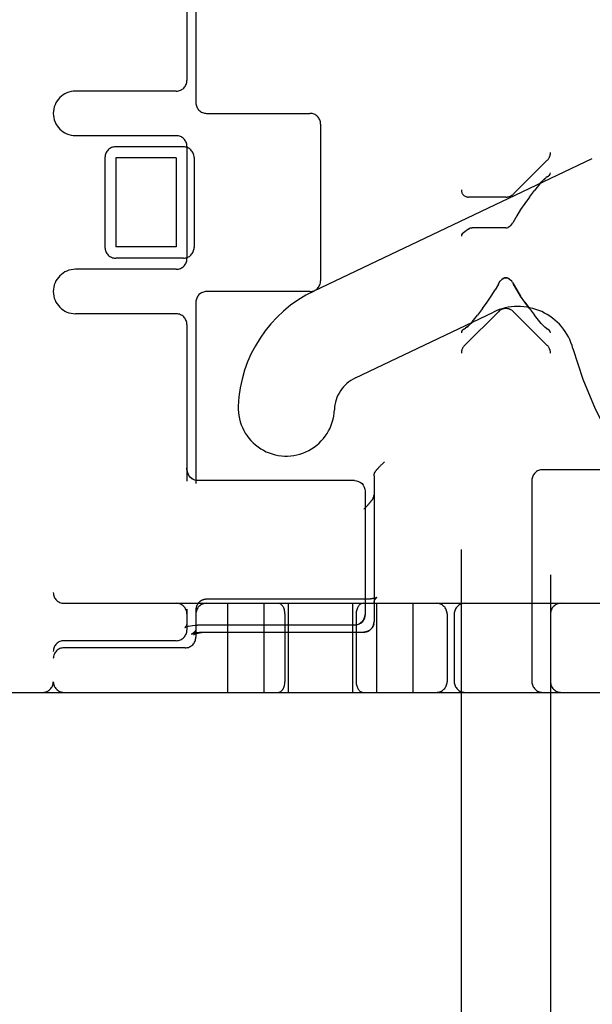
# Model space of a CAD drawing. Header units: inches. Extents: x 0 to 303, y 0 to 196.
# Tile 8 of 100: x 30.594 to 31.397, y 98.836 to 100.218. Entities that reach past the tile are written whole.
import ezdxf

# ---------------------------------------------------------------- set-up
doc = ezdxf.new("R2010")
doc.units = ezdxf.units.IN
doc.header["$LTSCALE"] = 16.67597
doc.header["$MEASUREMENT"] = 0
doc.linetypes.add('HIDDEN', pattern=[0.2, 0.1, -0.1])
doc.layers.add('DEFAULT_2', color=8, linetype='HIDDEN')

msp = doc.modelspace()

# ---------------------------------------------------------------- linework, layer by layer
at = {"layer": 'DEFAULT_2', "color": 8, "linetype": 'HIDDEN'}
for p, q in [((31.2138, 97.8067), (31.2138, 103.3072)), ((31.3388, 102.7742), (31.3388, 98.3397)), ((30.6413, 102.2589), (30.6413, 99.2889)), ((30.8288, 100.2589), (30.8288, 100.1326)), ((30.8413, 100.2589), (30.8413, 100.1014)), ((30.8138, 100.1176), (30.6725, 100.1176)), ((30.8563, 100.0864), (31.0013, 100.0864)), ((31.0163, 100.0714), (31.0163, 99.8514)), ((30.8138, 100.0551), (30.6725, 100.0551)), ((30.8238, 100.0395), (30.7288, 100.0395)), ((30.8288, 100.0401), (30.8288, 99.8826)), ((30.7138, 100.0245), (30.7138, 99.8982)), ((30.8138, 100.0239), (30.7288, 100.0239)), ((30.7288, 100.0239), (30.7288, 99.8989)), ((30.8138, 100.0239), (30.8138, 99.8989)), ((30.8388, 100.0245), (30.8388, 99.8982)), ((31.0071, 99.8372), (31.3975, 100.0233)), ((31.2869, 99.9733), (31.3344, 100.0208)), ((31.3344, 99.9975), (31.3328, 99.9965)), ((31.3238, 99.9876), (31.3163, 99.9781)), ((31.3238, 99.9876), (31.3256, 99.9898)), ((31.2763, 99.9689), (31.2238, 99.9689)), ((31.3093, 99.9689), (31.3028, 99.96)), ((31.3092, 99.9689), (31.3162, 99.9781)), ((31.2916, 99.9428), (31.2858, 99.9327)), ((31.2809, 99.9272), (31.2794, 99.9263)), ((31.2822, 99.9283), (31.2808, 99.9272)), ((31.2835, 99.9296), (31.2822, 99.9283)), ((31.2238, 99.9238), (31.2249, 99.9246)), ((31.2249, 99.9246), (31.2238, 99.9238)), ((31.2261, 99.9251), (31.2249, 99.9246)), ((31.2274, 99.9255), (31.2288, 99.9256)), ((31.2763, 99.9256), (31.2288, 99.9256)), ((30.8138, 99.8989), (30.7288, 99.8989)), ((30.8238, 99.8832), (30.7288, 99.8832)), ((30.8138, 99.8676), (30.6725, 99.8676)), ((31.2657, 99.8468), (31.261, 99.8386)), ((31.2657, 99.8468), (31.2669, 99.8489)), ((31.2857, 99.8489), (31.2869, 99.8468)), ((31.0013, 99.8364), (30.8563, 99.8364)), ((30.8413, 99.8214), (30.8413, 99.5672)), ((31.2433, 99.8125), (31.2498, 99.8214)), ((30.8138, 99.8051), (30.6725, 99.8051)), ((31.0652, 99.7153), (31.2588, 99.8076)), ((31.2657, 99.8081), (31.2182, 99.7606)), ((31.2288, 99.7939), (31.2363, 99.8033)), ((31.2433, 99.8125), (31.2363, 99.8033)), ((31.2869, 99.8081), (31.3344, 99.7606)), ((31.3238, 99.7939), (31.3163, 99.8033)), ((30.8288, 99.7901), (30.8288, 99.5703)), ((31.2288, 99.7939), (31.2269, 99.7916)), ((31.3257, 99.7916), (31.3238, 99.7939)), ((31.2182, 99.784), (31.2197, 99.7849)), ((31.3328, 99.7849), (31.3344, 99.784)), ((31.1022, 99.5938), (31.103, 99.5947)), ((31.103, 99.5947), (31.1039, 99.5956)), ((31.1039, 99.5956), (31.1049, 99.5965)), ((31.1049, 99.5965), (31.1058, 99.5974)), ((31.0975, 99.5889), (31.0982, 99.5897)), ((31.0982, 99.5897), (31.0989, 99.5905)), ((31.0989, 99.5905), (31.0997, 99.5913)), ((31.0997, 99.5913), (31.1005, 99.5921)), ((31.1005, 99.5921), (31.1013, 99.593)), ((31.1013, 99.593), (31.1022, 99.5938)), ((31.6728, 99.5864), (31.3278, 99.5864)), ((30.8438, 99.5712), (30.8421, 99.5713)), ((31.0638, 99.5712), (30.8438, 99.5712)), ((31.0913, 99.5779), (31.0913, 99.3729)), ((31.3128, 99.5714), (31.3128, 99.2889)), ((31.0788, 99.5562), (31.0788, 99.3833)), ((31.0771, 99.4045), (30.8563, 99.4045)), ((31.0776, 99.4045), (31.0768, 99.4045)), ((31.0785, 99.4045), (31.0781, 99.4045)), ((31.0951, 99.4068), (31.0951, 99.4068)), ((30.6563, 99.3989), (32.9863, 99.3989)), ((30.8288, 99.3908), (30.8288, 99.3614)), ((30.8413, 99.3906), (30.8413, 99.3902)), ((30.8413, 99.3896), (30.8413, 99.3514)), ((30.8416, 99.3926), (30.8415, 99.3922)), ((30.8863, 99.2739), (30.8863, 99.3989)), ((30.9373, 99.2739), (30.9373, 99.3989)), ((30.9713, 99.2739), (30.9713, 99.3989)), ((31.0613, 99.2739), (31.0613, 99.3989)), ((31.0913, 99.3996), (31.0913, 99.3999)), ((31.0953, 99.2739), (31.0953, 99.3989)), ((31.1463, 99.2739), (31.1463, 99.3989)), ((30.9663, 99.3839), (30.9663, 99.2889)), ((31.0663, 99.3839), (31.0663, 99.2889)), ((31.1938, 99.3839), (31.1938, 99.2889)), ((31.2038, 99.3839), (31.2038, 99.2889)), ((30.8259, 99.3648), (30.8258, 99.3647)), ((30.8261, 99.3649), (30.8271, 99.3654)), ((30.827, 99.3653), (30.8287, 99.366)), ((30.8286, 99.366), (30.8309, 99.3667)), ((30.8309, 99.3667), (30.8336, 99.3673)), ((30.8336, 99.3673), (30.8368, 99.3678)), ((30.8367, 99.3678), (30.8402, 99.3681)), ((30.8401, 99.3681), (30.8438, 99.3683)), ((31.0638, 99.3683), (30.8438, 99.3683)), ((31.0868, 99.3624), (31.0865, 99.3621)), ((31.0871, 99.3627), (31.0868, 99.3624)), ((31.0873, 99.363), (31.087, 99.3627)), ((31.0876, 99.3633), (31.0873, 99.363)), ((31.0911, 99.3709), (31.0912, 99.3714)), ((31.0913, 99.3722), (31.0912, 99.3718)), ((31.0912, 99.3713), (31.0912, 99.3718)), ((30.8138, 99.3464), (30.6563, 99.3464)), ((30.8354, 99.3557), (30.8361, 99.356)), ((30.8524, 99.3584), (31.0768, 99.3584)), ((30.8554, 99.3584), (31.0768, 99.3584)), ((31.0791, 99.3586), (31.0787, 99.3586)), ((31.0798, 99.3588), (31.0803, 99.3589)), ((30.8263, 99.3364), (30.6563, 99.3364)), ((30.5463, 99.2739), (32.8613, 99.2739))]:
    msp.add_line(p, q, dxfattribs=at)
for points in [[(31.3311, 99.9952), (31.3294, 99.9936), (31.3275, 99.9918), (31.3257, 99.9898)], [(31.3294, 99.9936), (31.3312, 99.9952), (31.3328, 99.9965)], [(31.3344, 99.9975), (31.3362, 99.9986), (31.3376, 99.9999), (31.3385, 100.0013), (31.3388, 100.0029)], [(31.3028, 99.96), (31.2969, 99.9513), (31.2916, 99.9428)], [(31.2763, 99.9256), (31.2779, 99.9258), (31.2794, 99.9263)], [(31.2835, 99.9296), (31.2847, 99.9311), (31.2858, 99.9327)], [(31.2238, 99.9238), (31.2211, 99.922), (31.2186, 99.9203), (31.2166, 99.9188), (31.215, 99.9173), (31.2141, 99.9158), (31.2138, 99.9143)], [(31.2288, 99.9256), (31.2274, 99.9255), (31.2261, 99.9251)], [(31.2669, 99.8489), (31.2682, 99.8508), (31.2696, 99.8524), (31.2711, 99.8538), (31.2727, 99.8549), (31.2745, 99.8556), (31.2763, 99.8558), (31.2781, 99.8556), (31.2798, 99.8549), (31.2815, 99.8538), (31.283, 99.8524), (31.2844, 99.8508)], [(31.2857, 99.8489), (31.2844, 99.8508), (31.2829, 99.8525), (31.2814, 99.8539), (31.2797, 99.8549), (31.278, 99.8556), (31.2761, 99.8558), (31.2743, 99.8555), (31.2726, 99.8548), (31.271, 99.8537), (31.2695, 99.8524), (31.2681, 99.8507)], [(31.3093, 99.8125), (31.3028, 99.8214), (31.2969, 99.8301), (31.2916, 99.8386), (31.2869, 99.8468)], [(31.2869, 99.8468), (31.2916, 99.8386), (31.2969, 99.8301)], [(31.2498, 99.8214), (31.2557, 99.8301), (31.261, 99.8386)], [(31.3028, 99.8214), (31.3092, 99.8125), (31.3162, 99.8033)], [(31.2214, 99.7862), (31.2232, 99.7878), (31.225, 99.7896), (31.2269, 99.7916)], [(31.3256, 99.7916), (31.3275, 99.7896), (31.3294, 99.7878)], [(31.2182, 99.784), (31.2163, 99.7828), (31.215, 99.7815), (31.2141, 99.7801), (31.2138, 99.7786)], [(31.2232, 99.7878), (31.2214, 99.7862), (31.2197, 99.7849)], [(31.3328, 99.7849), (31.3311, 99.7862), (31.3294, 99.7878)], [(31.3388, 99.7786), (31.3385, 99.7801), (31.3376, 99.7815), (31.3362, 99.7828), (31.3344, 99.784)], [(30.8421, 99.5713), (30.8399, 99.5717), (30.8377, 99.5725), (30.8355, 99.5738), (30.8336, 99.5756), (30.8318, 99.5778), (30.8304, 99.5805), (30.8293, 99.5837), (30.8288, 99.5875), (30.8288, 99.5888)], [(30.8399, 99.5717), (30.8378, 99.5725), (30.8358, 99.5737), (30.8338, 99.5753), (30.832, 99.5775), (30.8305, 99.5801), (30.8294, 99.5832), (30.8289, 99.5868), (30.8288, 99.5888)], [(31.0913, 99.5779), (31.0913, 99.5782), (31.0913, 99.5786), (31.0913, 99.5789), (31.0914, 99.5792), (31.0914, 99.5795), (31.0915, 99.5799), (31.0916, 99.5802), (31.0916, 99.5805), (31.0917, 99.5808), (31.0918, 99.5812), (31.092, 99.5815), (31.0921, 99.5818), (31.0922, 99.5821), (31.0924, 99.5824), (31.0925, 99.5827), (31.0927, 99.583), (31.0929, 99.5833), (31.0931, 99.5836), (31.0932, 99.5839), (31.0935, 99.5841)], [(31.0935, 99.5841), (31.0936, 99.5844), (31.0938, 99.5846), (31.094, 99.5849), (31.0942, 99.5851), (31.0944, 99.5854), (31.0947, 99.5857), (31.0949, 99.586), (31.0952, 99.5863), (31.0954, 99.5866), (31.0957, 99.5869), (31.096, 99.5872), (31.0962, 99.5875), (31.0965, 99.5879), (31.0969, 99.5882), (31.0972, 99.5886), (31.0975, 99.5889)], [(31.0638, 99.5712), (31.0667, 99.5709), (31.0695, 99.57), (31.0721, 99.5686), (31.0744, 99.5668), (31.0762, 99.5645), (31.0776, 99.5619), (31.0785, 99.5591), (31.0788, 99.5562)], [(31.09, 99.5465), (31.0899, 99.5463), (31.0897, 99.5461), (31.0896, 99.5458), (31.0894, 99.5455), (31.0892, 99.5453), (31.0891, 99.545), (31.0889, 99.5447), (31.0887, 99.5444), (31.0885, 99.5441), (31.0883, 99.5438), (31.088, 99.5435), (31.0878, 99.5432), (31.0876, 99.5428), (31.0873, 99.5425), (31.087, 99.5421), (31.0868, 99.5418), (31.0865, 99.5414), (31.0862, 99.541), (31.0859, 99.5407), (31.0856, 99.5403), (31.0853, 99.5399), (31.0849, 99.5395), (31.0846, 99.5391), (31.0842, 99.5387), (31.0839, 99.5382), (31.0835, 99.5378), (31.0831, 99.5374), (31.0827, 99.537), (31.0824, 99.5365), (31.082, 99.5361), (31.0815, 99.5356), (31.0811, 99.5352), (31.0807, 99.5348), (31.0803, 99.5343), (31.0799, 99.5339), (31.0794, 99.5334), (31.079, 99.533), (31.0786, 99.5325), (31.0781, 99.5321), (31.0777, 99.5317), (31.0772, 99.5312), (31.0768, 99.5308)], [(31.09, 99.5465), (31.0902, 99.5468), (31.0903, 99.5471), (31.0904, 99.5474), (31.0906, 99.5476), (31.0907, 99.5479), (31.0908, 99.5482), (31.0909, 99.5485), (31.091, 99.5488), (31.091, 99.5491), (31.0911, 99.5494), (31.0912, 99.5497), (31.0912, 99.55), (31.0912, 99.5503), (31.0913, 99.5506), (31.0913, 99.5509), (31.0913, 99.5512)], [(30.8563, 99.4045), (30.856, 99.4045), (30.8556, 99.4045), (30.8552, 99.4045), (30.8548, 99.4045), (30.8544, 99.4044), (30.854, 99.4044), (30.8536, 99.4043), (30.8532, 99.4042), (30.8529, 99.4041), (30.8525, 99.404), (30.8521, 99.4039), (30.8517, 99.4038), (30.8513, 99.4037), (30.8509, 99.4036), (30.8506, 99.4034), (30.8502, 99.4033), (30.8498, 99.4031), (30.8495, 99.4029), (30.8491, 99.4027), (30.8488, 99.4025), (30.8484, 99.4023), (30.8481, 99.4021), (30.8478, 99.4019), (30.8475, 99.4017), (30.8471, 99.4014), (30.8468, 99.4012), (30.8465, 99.4009), (30.8462, 99.4007), (30.8459, 99.4004), (30.8456, 99.4001), (30.8454, 99.3998), (30.8451, 99.3996), (30.8448, 99.3993), (30.8446, 99.3989), (30.8443, 99.3986), (30.8441, 99.3983), (30.8439, 99.398), (30.8437, 99.3977), (30.8434, 99.3973), (30.8432, 99.397), (30.843, 99.3966), (30.8429, 99.3963), (30.8427, 99.3959), (30.8425, 99.3956), (30.8424, 99.3952), (30.8422, 99.3948), (30.8421, 99.3945), (30.842, 99.3941), (30.8419, 99.3937), (30.8418, 99.3933), (30.8417, 99.3929), (30.8416, 99.3926), (30.8415, 99.3922), (30.8414, 99.3918), (30.8414, 99.3914), (30.8413, 99.391), (30.8413, 99.3906), (30.8413, 99.3902), (30.8413, 99.3898), (30.8413, 99.3896)], [(31.0951, 99.4068), (31.0951, 99.4068), (31.0951, 99.4068), (31.095, 99.4068), (31.095, 99.4068), (31.095, 99.4068), (31.0949, 99.4068), (31.0949, 99.4067), (31.0948, 99.4067), (31.0947, 99.4067), (31.0946, 99.4066), (31.0945, 99.4066), (31.0944, 99.4066), (31.0943, 99.4065), (31.0941, 99.4065), (31.094, 99.4064), (31.0938, 99.4064), (31.0937, 99.4063), (31.0935, 99.4063), (31.0933, 99.4062), (31.0931, 99.4062), (31.0928, 99.4061), (31.0926, 99.406), (31.0924, 99.406), (31.0921, 99.4059), (31.0919, 99.4059), (31.0916, 99.4058), (31.0913, 99.4057), (31.091, 99.4057), (31.0907, 99.4056), (31.0904, 99.4056), (31.09, 99.4055), (31.0897, 99.4054), (31.0893, 99.4054), (31.089, 99.4053), (31.0886, 99.4053), (31.0882, 99.4052), (31.0879, 99.4052), (31.0875, 99.4051), (31.0871, 99.4051), (31.0867, 99.405), (31.0862, 99.405), (31.0858, 99.4049), (31.0854, 99.4049), (31.085, 99.4049), (31.0845, 99.4048), (31.0841, 99.4048), (31.0837, 99.4048), (31.0832, 99.4047), (31.0828, 99.4047), (31.0823, 99.4047), (31.0818, 99.4047), (31.0814, 99.4046), (31.0809, 99.4046), (31.0804, 99.4046), (31.08, 99.4046), (31.0795, 99.4046), (31.079, 99.4046), (31.0786, 99.4045), (31.0781, 99.4045), (31.0776, 99.4045)], [(31.0841, 99.4048), (31.0836, 99.4048), (31.0832, 99.4047)], [(31.0913, 99.3989), (31.0913, 99.3992), (31.0913, 99.3996), (31.0913, 99.3999), (31.0914, 99.4003), (31.0914, 99.4007), (31.0915, 99.401), (31.0916, 99.4014), (31.0917, 99.4018), (31.0918, 99.4021), (31.0919, 99.4024), (31.092, 99.4028), (31.0921, 99.4031), (31.0922, 99.4034), (31.0924, 99.4037), (31.0925, 99.4039), (31.0927, 99.4042), (31.0928, 99.4044), (31.093, 99.4047), (31.0931, 99.4049), (31.0932, 99.4051), (31.0934, 99.4053), (31.0935, 99.4054), (31.0937, 99.4056), (31.0938, 99.4057), (31.0939, 99.4059), (31.094, 99.406), (31.0942, 99.4061), (31.0943, 99.4062), (31.0944, 99.4063), (31.0945, 99.4064), (31.0946, 99.4065), (31.0946, 99.4065), (31.0947, 99.4066), (31.0948, 99.4067), (31.0949, 99.4067), (31.0949, 99.4067), (31.095, 99.4068), (31.095, 99.4068), (31.095, 99.4068), (31.095, 99.4068), (31.0951, 99.4068)], [(30.8414, 99.3918), (30.8414, 99.3914), (30.8413, 99.391)], [(31.0638, 99.3683), (31.0667, 99.3685), (31.0695, 99.3694), (31.0721, 99.3708), (31.0744, 99.3726), (31.0762, 99.3749), (31.0776, 99.3775), (31.0785, 99.3803), (31.0788, 99.3833)], [(31.0788, 99.3833), (31.0785, 99.3806), (31.0778, 99.378), (31.0766, 99.3755), (31.075, 99.3733), (31.0729, 99.3714), (31.0705, 99.3698), (31.0677, 99.3688), (31.0647, 99.3683), (31.0638, 99.3683)], [(30.8258, 99.3647), (30.8257, 99.3647), (30.8261, 99.3649)], [(30.8272, 99.3665), (30.8264, 99.3654), (30.8259, 99.3648), (30.8258, 99.3647)], [(30.8288, 99.3722), (30.8287, 99.3708), (30.8281, 99.3683), (30.8272, 99.3665)], [(30.8288, 99.3722), (30.8287, 99.3706), (30.8281, 99.3683)], [(30.8413, 99.3628), (30.8413, 99.3626), (30.8413, 99.3625), (30.8412, 99.3623), (30.8412, 99.3621), (30.8412, 99.3619), (30.8412, 99.3618), (30.8411, 99.3616), (30.8411, 99.3614), (30.841, 99.3612), (30.841, 99.3611), (30.8409, 99.3609), (30.8408, 99.3607), (30.8407, 99.3605), (30.8406, 99.3603), (30.8405, 99.3601), (30.8404, 99.36), (30.8403, 99.3598), (30.8402, 99.3596), (30.84, 99.3594), (30.8399, 99.3592), (30.8397, 99.359), (30.8396, 99.3588), (30.8394, 99.3586), (30.8392, 99.3585), (30.8391, 99.3583), (30.8389, 99.3581), (30.8387, 99.3579), (30.8385, 99.3577), (30.8383, 99.3576), (30.8381, 99.3574), (30.8378, 99.3572), (30.8376, 99.3571), (30.8374, 99.3569), (30.8371, 99.3567), (30.8369, 99.3566), (30.8366, 99.3564), (30.8364, 99.3563), (30.8361, 99.3561), (30.8359, 99.356), (30.8356, 99.3559), (30.8354, 99.3557)], [(30.8413, 99.3628), (30.8413, 99.3625), (30.8413, 99.3621), (30.8412, 99.3618), (30.8412, 99.3614), (30.8411, 99.361), (30.8411, 99.3606), (30.841, 99.3603), (30.8409, 99.3599), (30.8408, 99.3596), (30.8408, 99.3593), (30.8406, 99.359), (30.8405, 99.3587), (30.8404, 99.3584), (30.8403, 99.3581), (30.8402, 99.3579), (30.8401, 99.3576), (30.84, 99.3574), (30.8398, 99.3572), (30.8397, 99.357), (30.8396, 99.3568), (30.8395, 99.3566), (30.8394, 99.3564), (30.8393, 99.3563), (30.8392, 99.3561), (30.8391, 99.356), (30.839, 99.3559), (30.8389, 99.3557), (30.8388, 99.3556), (30.8387, 99.3555), (30.8386, 99.3554), (30.8385, 99.3554), (30.8384, 99.3553), (30.8384, 99.3552), (30.8383, 99.3552), (30.8383, 99.3551), (30.8382, 99.3551), (30.8382, 99.3551), (30.8381, 99.355), (30.8381, 99.355), (30.8381, 99.355), (30.8381, 99.355)], [(31.0802, 99.3589), (31.0806, 99.3589), (31.0809, 99.359), (31.0813, 99.3592), (31.0816, 99.3593), (31.082, 99.3594), (31.0823, 99.3595), (31.0827, 99.3597), (31.083, 99.3599), (31.0834, 99.36), (31.0837, 99.3602), (31.084, 99.3604), (31.0843, 99.3606), (31.0847, 99.3608), (31.085, 99.361), (31.0853, 99.3612), (31.0856, 99.3614), (31.0859, 99.3617), (31.0862, 99.3619)], [(31.0865, 99.3622), (31.0862, 99.3619), (31.0859, 99.3616), (31.0856, 99.3614), (31.0852, 99.3612), (31.0849, 99.3609), (31.0846, 99.3607), (31.0843, 99.3605), (31.0839, 99.3603), (31.0836, 99.3601), (31.0832, 99.3599), (31.0829, 99.3598), (31.0825, 99.3596), (31.0821, 99.3595), (31.0818, 99.3593), (31.0814, 99.3592), (31.081, 99.3591), (31.0807, 99.359), (31.0803, 99.3589)], [(31.0876, 99.3633), (31.0879, 99.3636), (31.0881, 99.3639), (31.0884, 99.3642), (31.0886, 99.3645), (31.0888, 99.3649), (31.0891, 99.3652), (31.0893, 99.3656), (31.0895, 99.3659), (31.0896, 99.3663), (31.0898, 99.3666), (31.09, 99.367), (31.0902, 99.3674), (31.0903, 99.3678), (31.0905, 99.3681), (31.0906, 99.3685), (31.0907, 99.3689), (31.0908, 99.3693), (31.0909, 99.3697), (31.091, 99.3701), (31.0911, 99.3705), (31.0911, 99.371)], [(31.0911, 99.3706), (31.091, 99.3702), (31.0909, 99.3698), (31.0909, 99.3694), (31.0908, 99.3691), (31.0906, 99.3687), (31.0905, 99.3683), (31.0904, 99.3679), (31.0903, 99.3676), (31.0901, 99.3672), (31.0899, 99.3669), (31.0898, 99.3665), (31.0896, 99.3662), (31.0894, 99.3658), (31.0892, 99.3655), (31.089, 99.3651), (31.0888, 99.3648), (31.0886, 99.3645), (31.0883, 99.3642), (31.0881, 99.3639), (31.0878, 99.3636), (31.0876, 99.3633)], [(31.0913, 99.3722), (31.0913, 99.3726), (31.0913, 99.3729)], [(30.8361, 99.356), (30.8361, 99.3561), (30.8363, 99.3561), (30.8364, 99.3562), (30.8366, 99.3562), (30.8367, 99.3563), (30.8369, 99.3563), (30.8371, 99.3564), (30.8373, 99.3564), (30.8375, 99.3565), (30.8377, 99.3566), (30.8379, 99.3566), (30.8382, 99.3567), (30.8385, 99.3568), (30.8387, 99.3569), (30.839, 99.3569), (30.8393, 99.357), (30.8397, 99.3571), (30.84, 99.3572), (30.8403, 99.3572), (30.8407, 99.3573), (30.8411, 99.3574), (30.8415, 99.3575), (30.8419, 99.3575), (30.8423, 99.3576), (30.8427, 99.3577), (30.8431, 99.3577), (30.8435, 99.3578), (30.844, 99.3579), (30.8444, 99.3579), (30.8449, 99.358), (30.8454, 99.358), (30.8458, 99.3581), (30.8463, 99.3581), (30.8468, 99.3582), (30.8473, 99.3582), (30.8478, 99.3583), (30.8483, 99.3583), (30.8488, 99.3583), (30.8493, 99.3584), (30.8498, 99.3584), (30.8503, 99.3584), (30.8508, 99.3584), (30.8514, 99.3584), (30.8519, 99.3584), (30.8524, 99.3584)], [(30.8381, 99.355), (30.8381, 99.355), (30.8381, 99.355), (30.8381, 99.355), (30.8382, 99.355), (30.8382, 99.3551), (30.8383, 99.3551), (30.8383, 99.3551), (30.8384, 99.3552), (30.8385, 99.3552), (30.8386, 99.3553), (30.8387, 99.3553), (30.8388, 99.3554), (30.8389, 99.3554), (30.8391, 99.3555), (30.8392, 99.3556), (30.8394, 99.3556), (30.8395, 99.3557), (30.8397, 99.3558), (30.8399, 99.3559), (30.8401, 99.356), (30.8403, 99.356), (30.8406, 99.3561), (30.8408, 99.3562), (30.8411, 99.3563), (30.8413, 99.3564), (30.8416, 99.3565), (30.8419, 99.3566), (30.8422, 99.3567), (30.8425, 99.3567), (30.8428, 99.3568), (30.8431, 99.3569), (30.8434, 99.357), (30.8438, 99.3571), (30.8441, 99.3572), (30.8445, 99.3572), (30.8448, 99.3573), (30.8452, 99.3574), (30.8456, 99.3575), (30.8459, 99.3576), (30.8463, 99.3576), (30.8467, 99.3577), (30.8471, 99.3578), (30.8475, 99.3578), (30.8479, 99.3579), (30.8484, 99.3579), (30.8488, 99.358), (30.8492, 99.3581), (30.8496, 99.3581), (30.8501, 99.3582), (30.8505, 99.3582), (30.8509, 99.3582), (30.8514, 99.3583), (30.8518, 99.3583), (30.8523, 99.3583), (30.8527, 99.3584), (30.8532, 99.3584), (30.8536, 99.3584), (30.8541, 99.3584), (30.8545, 99.3584), (30.855, 99.3584), (30.8554, 99.3584)], [(31.0788, 99.3586), (31.0783, 99.3585), (31.078, 99.3585), (31.0776, 99.3585), (31.0772, 99.3584), (31.0768, 99.3584)], [(31.0768, 99.3584), (31.077, 99.3584), (31.0773, 99.3585), (31.0777, 99.3585), (31.078, 99.3585), (31.0784, 99.3585)], [(31.0799, 99.3588), (31.0795, 99.3587), (31.0791, 99.3586)]]:
    msp.add_lwpolyline(points, dxfattribs=at)
for centre, radius, start, end in [((30.8138, 100.1326), 0.015, 270, 360), ((30.6725, 100.0864), 0.0312, 90, 270), ((30.8563, 100.1014), 0.015, 180, 270), ((31.0013, 100.0714), 0.015, 0, 90), ((30.8138, 100.0401), 0.015, 0, 90), ((30.7288, 100.0245), 0.015, 90, 180), ((30.8238, 100.0245), 0.015, 0, 90), ((31.3238, 100.0314), 0.015, 315, 360), ((31.2238, 99.9789), 0.01, 180, 270), ((31.2763, 99.9839), 0.015, 270, 315), ((30.7288, 99.8982), 0.015, 180, 270), ((30.8238, 99.8982), 0.015, 270, 360), ((30.8138, 99.8826), 0.015, 270, 360), ((30.6725, 99.8364), 0.0312, 90, 270), ((31.0013, 99.8514), 0.015, 270, 360), ((30.8563, 99.8214), 0.015, 90, 180), ((31.0875, 99.6684), 0.1869, 115.49, 177.8274), ((30.8138, 99.7901), 0.015, 0, 90), ((31.2932, 99.7354), 0.08, 15.288, 115.4899), ((31.2763, 99.7975), 0.015, 45, 135), ((31.2288, 99.75), 0.015, 135, 180), ((31.3238, 99.75), 0.015, 0, 45), ((31.8913, 99.8989), 0.54, 195.288, 270.2336), ((31.0875, 99.6684), 0.0519, 115.49, 177.8274), ((30.9682, 99.673), 0.0675, 177.8274, 357.8274), ((31.3278, 99.5714), 0.015, 90, 180), ((30.6563, 99.4139), 0.015, 180, 270), ((30.8138, 99.3839), 0.015, 0, 90), ((30.8563, 99.3839), 0.015, 90, 180), ((31.1788, 99.3839), 0.015, 0, 90), ((31.2188, 99.3839), 0.015, 90, 180), ((31.3538, 99.3839), 0.015, 90, 180), ((30.8138, 99.3614), 0.015, 270, 360), ((30.6563, 99.3314), 0.015, 90, 180), ((30.8263, 99.3514), 0.015, 270, 360), ((30.6563, 99.3214), 0.015, 90, 180), ((30.6263, 99.2889), 0.015, 270, 360), ((30.6563, 99.2889), 0.015, 180, 270), ((31.1788, 99.2889), 0.015, 270, 360), ((31.2188, 99.2889), 0.015, 180, 270), ((31.3278, 99.2889), 0.015, 180, 270), ((31.3538, 99.2889), 0.015, 180, 270)]:
    msp.add_arc(centre, radius, start, end, dxfattribs=at)
for centre, start_param, end_param in [((30.9566, 99.3839), -1.570796, 0), ((31.0759, 99.3839), 0, 1.570796), ((30.9566, 99.2889), -3.141593, -1.570796), ((31.0759, 99.2889), -4.712389, -3.141593)]:
    msp.add_ellipse(centre, major_axis=(0, 0.015), ratio=0.644444, start_param=start_param, end_param=end_param, dxfattribs=at)

doc.saveas('drawing.dxf')
